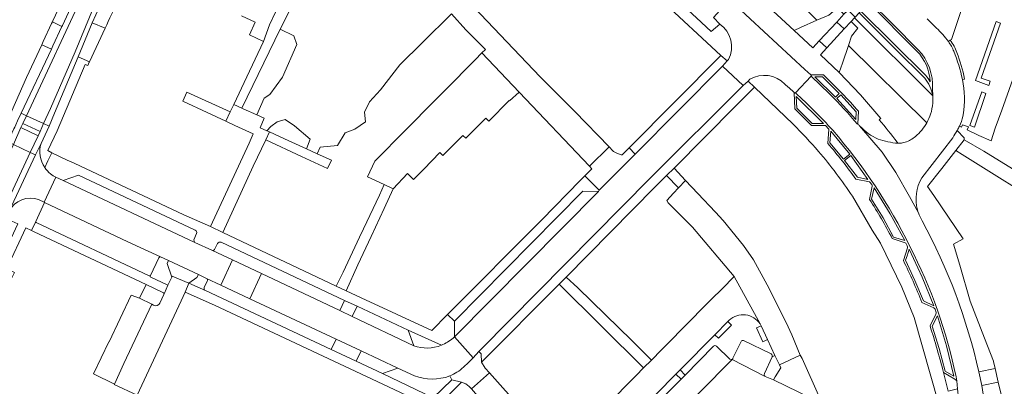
# Model space of a CAD drawing. Header units: metres. Extents: x 151213 to 156373, y 469495 to 475754.
# Tile 179 of 230: x 154174 to 154388, y 474117 to 474197. Entities that reach past the tile are written whole.
import ezdxf

# ---------------------------------------------------------------- set-up
doc = ezdxf.new("R2010")
doc.units = ezdxf.units.M
for name, color, linetype, lineweight in [('B-WE-OG-TERREIN_BEGROEID-GV', 252, 'Continuous', 18), ('B-WE-VH-GESLOTENVERHARDING-GV', 252, 'Continuous', 18), ('B-WE-VH-GESLOTENVERHARDING_ASFALT-GV', 252, 'Continuous', 18), ('B-WE-VH-OPENVERHARDING_BETONELEMENT-GV', 252, 'Continuous', 18), ('B-WE-VH-OPENVERHARDING_BETONSTRAATSTEEN-GV', 252, 'Continuous', 18), ('B-WE-VH-OPENVERHARDING_SIERBESTRATING-GV', 252, 'Continuous', 18), ('B-WE-VH-OPENVERHARDING_STRAATBAKSTEEN-GV', 252, 'Continuous', 18), ('B-WE-VH-OPENVERHARDING_TEGEL-GV', 252, 'Continuous', 18)]:
    doc.layers.add(name, color=color, linetype=linetype, lineweight=lineweight)

msp = doc.modelspace()

# ---------------------------------------------------------------- linework, layer by layer
at = {"layer": 'B-WE-OG-TERREIN_BEGROEID-GV', "flags": 128}
msp.add_lwpolyline([(154347.309, 474197.017), (154301.371, 474242.962), (154297.968, 474235.817), (154342.335, 474194.806), (154343.712, 474195.479)], close=True, dxfattribs=at)
for points in [[(154233.325, 474200.39), (154230.587, 474195.096), (154233.61, 474193.615), (154234.206, 474191.771), (154231.161, 474184.647), (154228.375, 474180.868), (154227.16, 474180.112), (154225.511, 474176.448), (154227.14, 474175.71), (154226.28, 474173.67), (154227.735, 474172.998), (154228.604, 474173.923), (154229.97, 474174.937), (154231.696, 474175.415), (154233.728, 474174.065), (154237.105, 474171.207), (154236.32, 474169.058), (154238.657, 474167.991), (154239.286, 474169.464), (154243.071, 474169.794), (154244.777, 474172.541), (154246.818, 474173.359), (154249.154, 474174.915), (154248.963, 474177.009), (154250.052, 474179.264), (154252.459, 474181.934), (154256.667, 474187.325), (154261.581, 474192.2), (154267.884, 474198.403)], [(154371.2, 474174.756), (154354.136, 474191.532), (154352.825, 474187.68), (154352.103, 474185.683), (154356.806, 474180.822), (154361.227, 474175.702), (154360.976, 474175.494), (154360.825, 474175.362)], [(154364.725, 474170.544), (154364.889, 474170.272)]]:
    msp.add_lwpolyline(points, dxfattribs=at)
at = {"layer": 'B-WE-OG-TERREIN_BEGROEID-GV'}
for points in [[(154360.825, 474175.362, -0.0174351), (154364.725, 474170.544)], [(154368.707, 474171.777, 0.0950263), (154371.2, 474174.756)], [(154364.889, 474170.272, 0.0754594), (154366.492, 474170.527)], [(154366.492, 474170.527, 0.1156781), (154368.707, 474171.777)]]:
    msp.add_lwpolyline(points, format="xyb", dxfattribs=at)
at = {"layer": 'B-WE-VH-GESLOTENVERHARDING-GV', "flags": 128}
msp.add_lwpolyline([(154347.801, 474192.546), (154349.456, 474191.046), (154353.251, 474195.141), (154351.615, 474196.646)], close=True, dxfattribs=at)
at = {"layer": 'B-WE-VH-GESLOTENVERHARDING_ASFALT-GV', "flags": 128}
for points in [[(154300.628, 474259.179), (154304.932, 474254.909), (154307.035, 474252.806), (154307.141, 474252.7), (154307.196, 474252.645), (154318.342, 474241.597), (154331.246, 474228.688), (154357.131, 474202.838), (154358.829, 474201.139), (154363.781, 474196.194), (154369.337, 474190.623)], [(154373.272, 474195.328), (154371.248, 474197.361)], [(154350.068, 474180.996), (154346.062, 474184.881), (154342.608, 474181.243)], [(154372.456, 474182.142), (154372.464, 474180.62), (154372.472, 474178.999)], [(154378.994, 474176.119), (154379.059, 474176.49)], [(154356.2, 474174.474), (154356.122, 474174.401)], [(154369.348, 474155.174), (154367.418, 474158.687), (154364.483, 474163.934), (154361.451, 474168.365), (154356.588, 474174.052)], [(154356.588, 474174.052), (154361.451, 474168.365), (154364.483, 474163.934), (154367.418, 474158.687), (154369.348, 474155.174)], [(154370.093, 474162.74), (154376.814, 474171.488)], [(154377.549, 474119.495), (154377.699, 474118.637)], [(154377.699, 474118.637), (154377.877, 474116.901), (154378.089, 474114.879), (154383.462, 474115.726), (154383.137, 474117.589), (154382.502, 474120.564)]]:
    msp.add_lwpolyline(points, dxfattribs=at)
for points in [[(154188.623, 474204.405), (154187.463, 474204.907), (154185.527, 474200.714), (154185.035, 474199.661), (154183.282, 474195.91), (154183.176, 474195.683), (154181.216, 474191.479), (154181.209, 474191.465), (154180.885, 474190.776), (154174.322, 474176.8), (154175.476, 474176.268)], [(154191.443, 474203.187), (154188.623, 474204.405), (154175.476, 474176.268), (154179.143, 474174.578), (154179.202, 474174.551), (154180.695, 474177.855), (154186.054, 474190.18)], [(154191.443, 474203.187), (154186.054, 474190.18), (154180.695, 474177.855), (154179.202, 474174.551), (154180.404, 474173.997), (154181.56, 474176.792), (154186.709, 474189.08), (154189.779, 474196.443), (154190.541, 474198.208), (154190.803, 474198.857), (154192.389, 474202.778)], [(154173.556, 474175.179), (154173.126, 474174.263), (154172.91, 474173.784), (154172.726, 474173.4), (154171.402, 474170.612), (154172.657, 474170.015), (154174.252, 474173.697), (154174.694, 474174.594), (154175.476, 474176.268), (154174.322, 474176.8)], [(154174.252, 474173.697), (154178.019, 474171.903), (154178.413, 474172.82), (154174.694, 474174.594)], [(154174.694, 474174.594), (154178.413, 474172.82), (154179.202, 474174.551), (154179.143, 474174.578), (154175.476, 474176.268)], [(154180.404, 474173.997), (154179.202, 474174.551), (154178.413, 474172.82), (154178.019, 474171.903), (154176.265, 474168.301), (154177.449, 474167.738), (154178.632, 474170.254)], [(154178.019, 474171.903), (154174.252, 474173.697), (154172.657, 474170.015), (154176.265, 474168.301)], [(154166.424, 474157.055), (154170.259, 474155.294), (154176.265, 474168.301), (154172.657, 474170.015)], [(154176.265, 474168.301), (154170.259, 474155.294), (154171.41, 474154.77), (154171.698, 474155.517), (154177.449, 474167.738)]]:
    msp.add_lwpolyline(points, close=True, dxfattribs=at)
at = {"layer": 'B-WE-VH-GESLOTENVERHARDING_ASFALT-GV'}
for points in [[(154375.875, 474192.396, 0.0431883), (154373.272, 474195.328)], [(154377.057, 474190.279, 0.0688615), (154375.875, 474192.396)], [(154369.337, 474190.623, -0.1996371), (154372.456, 474182.142)], [(154378.914, 474184.142, 0.0470711), (154377.057, 474190.279)], [(154379.059, 474176.49, 0.1018016), (154378.914, 474184.142)], [(154342.608, 474181.243, -0.0258775), (154350.733, 474173.099)], [(154356.122, 474174.401, 0.0236389), (154350.068, 474180.996)], [(154372.472, 474178.999, -0.0579523), (154372.013, 474176.637)], [(154372.013, 474176.637, -0.0495974), (154371.2, 474174.756)], [(154356.588, 474174.052, -0.0098592), (154356.2, 474174.474)], [(154371.2, 474174.756, -0.0950263), (154368.707, 474171.777)], [(154378.297, 474174.015, 0.0497938), (154378.994, 474176.119)], [(154350.733, 474173.099, -0.064039), (154367.523, 474147.825)], [(154360.608, 474171.175, -0.0926748), (154356.588, 474174.052)], [(154376.814, 474171.488, 0.0132019), (154377.785, 474173.087)], [(154377.785, 474173.087, 0.0084321), (154378.297, 474174.015)], [(154364.889, 474170.272, -0.0548669), (154360.608, 474171.175)], [(154366.492, 474170.527, -0.0754594), (154364.889, 474170.272)], [(154368.707, 474171.777, -0.1156781), (154366.492, 474170.527)], [(154369.162, 474155.774, -0.2028264), (154370.093, 474162.74)], [(154369.348, 474155.174, -0.0170909), (154369.162, 474155.774)], [(154370.175, 474153.436, -0.0534534), (154369.348, 474155.174)], [(154382.502, 474120.564, 0.0682965), (154370.175, 474153.436)], [(154367.523, 474147.825, -0.0684096), (154377.549, 474119.495)]]:
    msp.add_lwpolyline(points, format="xyb", dxfattribs=at)
at = {"layer": 'B-WE-VH-OPENVERHARDING_BETONELEMENT-GV', "flags": 128}
for points in [[(154376.261, 474192.693), (154375.875, 474192.396)], [(154378.914, 474184.142), (154379.411, 474184.247)]]:
    msp.add_lwpolyline(points, dxfattribs=at)
at = {"layer": 'B-WE-VH-OPENVERHARDING_BETONELEMENT-GV'}
for points in [[(154375.875, 474192.396, -0.0688615), (154377.057, 474190.279)], [(154377.725, 474190.021, 0.0822503), (154376.261, 474192.693)], [(154377.057, 474190.279, -0.0470711), (154378.914, 474184.142)], [(154379.411, 474184.247, 0.0329304), (154377.725, 474190.021)]]:
    msp.add_lwpolyline(points, format="xyb", dxfattribs=at)
at = {"layer": 'B-WE-VH-OPENVERHARDING_BETONSTRAATSTEEN-GV', "flags": 128}
for points in [[(154363.913, 474211.613), (154361.716, 474206.868), (154361.928, 474206.661), (154362.277, 474207.018), (154366.513, 474202.768), (154367.109, 474203.406), (154378.754, 474199.339), (154376.517, 474192.824), (154376.261, 474192.693)], [(154267.884, 474198.403), (154270.976, 474194.92), (154275.244, 474190.704), (154274.483, 474189.933), (154282.56, 474181.42), (154297.84, 474165.314), (154302.105, 474169.509), (154294.67, 474177.21), (154287.14, 474184.75), (154269.85, 474202.97)], [(154340.34, 474183.154), (154341.046, 474182.516), (154341.167, 474182.417), (154342.318, 474181.327), (154342.538, 474181.165), (154342.608, 474181.243), (154346.062, 474184.881), (154346.132, 474184.973), (154345.94, 474185.159), (154344.657, 474186.353), (154329.783, 474200.095), (154328.578, 474201.091), (154328.235, 474201.374), (154324.795, 474197.612), (154326.186, 474196.171)], [(154358.553, 474200.843), (154356.864, 474199.024), (154370.945, 474185.018)], [(154369.337, 474190.623), (154363.781, 474196.194), (154358.829, 474201.139), (154358.553, 474200.843), (154369.039, 474190.328)], [(154369.039, 474190.328), (154358.553, 474200.843)], [(154222.213, 474198.017), (154225.217, 474196.602), (154223.931, 474193.874), (154226.977, 474192.445), (154228.281, 474196.006), (154229.69, 474198.9)], [(154370.945, 474185.018), (154356.864, 474199.024), (154356.497, 474198.628)], [(154356.497, 474198.628), (154364.457, 474190.68), (154370.732, 474184.445)], [(154378.297, 474174.015), (154378.702, 474173.755), (154378.96, 474174.32), (154380.283, 474173.832), (154379.955, 474173.175), (154382.497, 474171.951), (154385.145, 474170.799), (154386.062, 474173.562), (154387.464, 474177.499), (154393.5, 474194.417)], [(154328.052, 474188.519), (154327.758, 474188.175), (154326.769, 474187.016)], [(154326.769, 474187.016), (154331.249, 474182.874), (154332.324, 474183.812), (154332.75, 474184.184)], [(154352.778, 474181.117), (154348.741, 474185.159), (154345.94, 474185.159), (154346.132, 474184.973), (154346.062, 474184.881), (154350.068, 474180.996)], [(154379.411, 474184.247), (154378.914, 474184.142)], [(154342.608, 474181.243), (154342.538, 474181.165), (154342.318, 474181.327), (154342.498, 474177.757), (154346.087, 474174.168), (154349.151, 474174.135), (154349.859, 474173.341), (154349.674, 474170.224)], [(154372.464, 474180.62), (154372.456, 474182.142)], [(154356.122, 474174.401), (154356.2, 474174.474), (154356.328, 474177.232)], [(154379.059, 474176.49), (154378.994, 474176.119)], [(154178.632, 474170.254), (154177.449, 474167.738), (154171.698, 474155.517)], [(154178.12, 474158.063), (154178.245, 474158.018), (154179.313, 474157.448), (154181.844, 474162.89)], [(154186.807, 474163.356), (154183.44, 474162.182), (154212.033, 474148.701)], [(154212.147, 474151.403), (154186.807, 474163.356)], [(154355.724, 474162.458), (154358.759, 474161.911), (154359.247, 474161.321)], [(154359.321, 474160.951), (154358.737, 474158.069)], [(154204.594, 474145.563), (154197.492, 474148.86), (154179.413, 474157.394), (154177.504, 474153.252)], [(154177.589, 474153.021), (154202.16, 474141.427)], [(154211.833, 474149.252), (154212.41, 474150.644)], [(154215.915, 474146.999), (154220.271, 474144.937), (154226.547, 474141.965), (154243.575, 474133.904), (154244.625, 474136.122), (154217.799, 474148.76)], [(154363.69, 474149.562), (154366.456, 474148.661)], [(154216.985, 474148.467), (154216.378, 474147.199)], [(154366.988, 474147.574), (154366.096, 474144.79)], [(154366.725, 474148.403), (154366.943, 474147.991)], [(154202.399, 474141.549), (154204.226, 474145.373)], [(154202.69, 474135.269), (154196.643, 474122.397), (154194.603, 474117.924), (154194.565, 474117.841), (154199.504, 474115.519), (154209.084, 474136.047), (154209.971, 474137.933), (154210.737, 474139.839), (154207.143, 474141.38), (154207.034, 474141.142), (154206.235, 474139.401), (154205.459, 474137.69), (154205.28, 474137.771)], [(154214.746, 474140.315), (154214.128, 474138.896)], [(154224.058, 474136.474), (154217.739, 474139.434), (154214.64, 474140.885)], [(154334.946, 474131.007), (154329.289, 474141.308), (154326.675, 474138.66), (154324.416, 474136.376), (154322.243, 474134.179), (154320.058, 474131.97), (154317.884, 474129.772), (154315.699, 474127.562), (154313.521, 474125.36), (154311.337, 474123.152), (154309.631, 474121.428), (154308.032, 474119.811), (154305.852, 474117.607), (154303.661, 474115.391), (154301.44, 474113.145), (154299.204, 474110.884), (154297.011, 474108.667), (154294.735, 474106.366)], [(154214.352, 474138.244), (154241.706, 474125.438), (154242.77, 474127.709), (154224.058, 474136.474)], [(154205.33, 474137.416), (154204.452, 474135.53)], [(154203.117, 474135.05), (154202.69, 474135.269)], [(154370.125, 474135.695), (154372.738, 474134.467)], [(154372.98, 474134.187), (154373.214, 474133.515)], [(154299.018, 474102.263), (154301.649, 474104.871), (154302.561, 474105.803), (154311.482, 474114.901), (154312.393, 474115.796), (154316.648, 474120.091), (154317.548, 474121.006), (154325.121, 474128.602), (154327.945, 474131.501), (154328.228, 474131.782)], [(154373.176, 474133.14), (154371.885, 474130.57)], [(154330.824, 474127.214), (154329.055, 474123.535)], [(154337.387, 474124.528), (154331.372, 474127.392)], [(154324.799, 474126.14), (154318.692, 474119.865), (154317.784, 474118.956), (154313.517, 474114.685), (154312.627, 474113.749), (154304.44, 474105.457)], [(154328.395, 474123.308), (154325.485, 474126.17)], [(154276.145, 474120.342), (154275.197, 474121.416), (154274.381, 474122.662), (154274.345, 474124.478), (154273.812, 474125.005), (154272.547, 474123.61), (154271.526, 474122.613), (154270.477, 474121.582)], [(154304.497, 474104.868), (154307.565, 474101.733), (154328.871, 474123.299)], [(154328.871, 474123.299), (154336.073, 474119.594)], [(154335.895, 474120.198), (154337.54, 474123.849)], [(154267.476, 474119.682), (154267.851, 474118.997), (154267.947, 474118.822), (154270.002, 474118.302), (154271.014, 474117.948), (154271.702, 474117.416), (154272.199, 474116.864), (154276.145, 474120.342)], [(154288.206, 474106.585), (154283.12, 474112.439), (154276.145, 474120.342), (154272.199, 474116.864), (154274.031, 474114.759), (154278.799, 474109.328), (154284.427, 474102.91)], [(154374.822, 474120.406), (154377.309, 474119.01), (154377.699, 474118.637), (154377.549, 474119.495)]]:
    msp.add_lwpolyline(points, dxfattribs=at)
for points in [[(154182.964, 474200.629), (154181.223, 474196.929), (154181.116, 474196.703), (154183.176, 474195.683), (154183.282, 474195.91), (154185.035, 474199.661)], [(154180.921, 474196.287), (154179.117, 474192.406), (154178.79, 474191.702), (154180.885, 474190.776), (154181.209, 474191.465), (154181.216, 474191.479), (154183.176, 474195.683), (154181.116, 474196.703)], [(154383.036, 474184.421), (154384.992, 474183.774), (154384.636, 474182.856), (154381.763, 474183.909), (154386.234, 474196.768), (154387.234, 474196.431)], [(154272.973, 474188.406), (154270.808, 474186.214), (154268.643, 474184.023), (154266.477, 474181.831), (154264.312, 474179.64), (154262.147, 474177.448), (154259.982, 474175.257), (154257.816, 474173.065), (154255.651, 474170.874), (154253.486, 474168.682), (154251.215, 474166.384), (154249.618, 474162.995), (154253.218, 474161.299), (154255.19, 474160.37), (154258.317, 474163.702), (154258.747, 474163.279), (154259.623, 474162.416), (154261.841, 474164.675), (154265.34, 474168.238), (154265.988, 474167.6), (154268.169, 474169.803), (154270.349, 474172.006), (154270.989, 474171.375), (154273.167, 474173.569), (154275.345, 474175.763), (154276.007, 474175.111), (154280.412, 474179.575), (154280.475, 474179.513), (154282.56, 474181.42), (154274.483, 474189.933)], [(154346.855, 474184.7), (154351.324, 474180.302), (154352.16, 474181.127), (154348.536, 474184.739)], [(154352.16, 474181.127), (154351.324, 474180.302), (154346.855, 474184.7), (154348.536, 474184.739)], [(154355.864, 474177.084), (154352.463, 474180.821), (154351.621, 474180.006), (154355.787, 474175.428)], [(154351.621, 474180.006), (154352.463, 474180.821), (154355.864, 474177.084), (154355.787, 474175.428)], [(154383.166, 474181.483), (154384.045, 474181.125), (154381.517, 474173.801), (154380.544, 474174.113)], [(154342.936, 474177.925), (154342.807, 474180.485), (154348.745, 474174.593), (154346.24, 474174.594)], [(154348.745, 474174.593), (154342.807, 474180.485), (154342.936, 474177.925), (154346.24, 474174.594)], [(154354.459, 474167.944), (154353.04, 474166.837), (154350.108, 474170.363), (154350.311, 474172.894)], [(154350.108, 474170.363), (154353.04, 474166.837), (154354.459, 474167.944), (154350.311, 474172.894)], [(154417.422, 474144.193), (154417.59, 474147.62), (154383.56, 474168.57), (154379.272, 474170.998), (154377.471, 474168.727), (154378.897, 474167.837), (154398.36, 474155.686), (154399.62, 474154.9), (154409.38, 474149.03)], [(154307.797, 474167.932), (154306.453, 474169.264), (154304.959, 474167.757), (154304.76, 474167.76), (154303.83, 474168.1), (154303.07, 474168.51), (154302.931, 474168.654), (154302.105, 474169.509), (154297.84, 474165.314), (154298.373, 474164.752), (154296.868, 474163.221), (154299.991, 474160.081)], [(154358.397, 474162.435), (154354.679, 474167.608), (154353.277, 474166.503), (154356.093, 474162.929)], [(154353.277, 474166.503), (154354.679, 474167.608), (154358.397, 474162.435), (154356.093, 474162.929)], [(154316.102, 474159.442), (154314.7, 474157.87), (154314.992, 474157.294), (154320.252, 474152.033), (154329.289, 474141.308), (154334.946, 474131.007), (154335.174, 474130.618), (154336.527, 474127.599), (154338.182, 474124.157), (154339.183, 474122.074), (154343.659, 474124.199), (154341.862, 474128.612), (154340.614, 474131.29), (154336.477, 474139.514), (154333.479, 474144.911), (154331.369, 474148.045), (154326.951, 474153.484), (154325.223, 474155.269), (154321.398, 474159.39), (154318.75, 474162.19), (154317.215, 474160.597)], [(154299.793, 474159.819), (154296.429, 474159.886), (154268.508, 474131.605), (154268.486, 474128.16)], [(154363.201, 474154.96), (154359.711, 474160.589), (154359.177, 474158.141), (154361.72, 474154.094), (154363.969, 474149.876), (154366.393, 474149.157)], [(154359.177, 474158.141), (154359.711, 474160.589), (154363.201, 474154.96), (154366.393, 474149.157), (154363.969, 474149.876), (154361.72, 474154.094)], [(154366.887, 474145.824), (154366.581, 474144.84), (154368.588, 474140.453), (154370.434, 474135.995), (154372.732, 474134.932), (154370.211, 474141.162), (154367.326, 474147.231)], [(154370.211, 474141.162), (154372.732, 474134.932), (154370.434, 474135.995), (154368.588, 474140.453), (154366.581, 474144.84), (154366.887, 474145.824), (154367.326, 474147.231)], [(154206.315, 474144.77), (154206.042, 474144.112), (154207.034, 474141.142), (154207.143, 474141.38), (154210.737, 474139.839), (154212.501, 474141.092), (154212.832, 474141.765)], [(154226.547, 474141.965), (154220.271, 474144.937), (154217.739, 474139.434), (154224.058, 474136.474)], [(154247.357, 474134.867), (154244.625, 474136.122), (154243.575, 474133.904), (154246.292, 474132.617)], [(154247.357, 474134.867), (154246.292, 474132.617), (154259.693, 474126.272), (154258.427, 474129.675)], [(154372.358, 474130.521), (154373.842, 474125.63), (154375.165, 474120.694), (154377.087, 474119.624), (154375.48, 474126.231), (154373.495, 474132.734)], [(154375.48, 474126.231), (154377.087, 474119.624), (154375.165, 474120.694), (154373.842, 474125.63), (154372.358, 474130.521), (154373.495, 474132.734)], [(154241.706, 474125.438), (154247.142, 474122.894), (154248.205, 474125.164), (154242.77, 474127.709)], [(154248.205, 474125.164), (154247.142, 474122.894), (154252.854, 474120.194), (154256.217, 474121.411)], [(154344.072, 474123.486), (154343.659, 474124.199), (154339.183, 474122.074), (154339.461, 474121.443), (154338.199, 474119.49), (154337.87, 474118.817), (154343.359, 474116.162), (154348.469, 474113.734), (154347.908, 474114.822)]]:
    msp.add_lwpolyline(points, close=True, dxfattribs=at)
at = {"layer": 'B-WE-VH-OPENVERHARDING_BETONSTRAATSTEEN-GV'}
for points in [[(154326.186, 474196.171, -0.3818443), (154328.052, 474188.519)], [(154376.261, 474192.693, -0.0822503), (154377.725, 474190.021)], [(154371.912, 474183.666, 0.1832478), (154369.039, 474190.328)], [(154369.039, 474190.328, -0.1832478), (154371.912, 474183.666)], [(154372.456, 474182.142, 0.1996371), (154369.337, 474190.623)], [(154377.725, 474190.021, -0.0329304), (154379.411, 474184.247)], [(154332.75, 474184.184, -0.3464927), (154340.34, 474183.154)], [(154370.945, 474185.018, -0.0358763), (154371.912, 474183.666)], [(154371.912, 474183.666, 0.0358763), (154370.945, 474185.018)], [(154370.732, 474184.445, -0.125022), (154372.464, 474180.62)], [(154378.914, 474184.142, -0.1018016), (154379.059, 474176.49)], [(154350.733, 474173.099, 0.0258775), (154342.608, 474181.243)], [(154350.068, 474180.996, -0.0236389), (154356.122, 474174.401)], [(154356.328, 474177.232, 0.0122449), (154352.778, 474181.117)], [(154378.994, 474176.119, -0.0497938), (154378.297, 474174.015)], [(154367.523, 474147.825, 0.064039), (154350.733, 474173.099)], [(154179.426, 474165.032, -0.221103), (154178.632, 474170.254)], [(154349.674, 474170.224, -0.0283668), (154355.724, 474162.458)], [(154180.692, 474163.635, -0.0754993), (154179.426, 474165.032)], [(154181.844, 474162.89, -0.0551854), (154180.692, 474163.635)], [(154359.247, 474161.321, -0.2598763), (154359.321, 474160.951)], [(154171.698, 474155.517, -0.3698404), (154178.12, 474158.063)], [(154358.737, 474158.069, -0.0215348), (154363.69, 474149.562)], [(154177.504, 474153.252, 0.4113162), (154177.589, 474153.021)], [(154212.41, 474150.644, 0.4417455), (154212.147, 474151.403)], [(154212.033, 474148.701, -0.1635327), (154211.833, 474149.252)], [(154217.799, 474148.76, 0.379128), (154216.985, 474148.467)], [(154366.456, 474148.661, -0.2751413), (154366.725, 474148.403)], [(154216.378, 474147.199, -0.3882362), (154215.915, 474146.999)], [(154366.943, 474147.991, -0.1943109), (154366.988, 474147.574)], [(154377.549, 474119.495, 0.0684096), (154367.523, 474147.825)], [(154204.226, 474145.373, -0.4190205), (154204.594, 474145.563)], [(154366.096, 474144.79, -0.017056), (154370.125, 474135.695)], [(154202.16, 474141.427, 0.4116973), (154202.399, 474141.549)], [(154214.64, 474140.885, -0.4424651), (154214.746, 474140.315)], [(154214.128, 474138.896, 0.3834876), (154214.352, 474138.244)], [(154205.28, 474137.771, -0.411438), (154205.33, 474137.416)], [(154204.452, 474135.53, -0.3997617), (154203.117, 474135.05)], [(154372.738, 474134.467, -0.1148916), (154372.98, 474134.187)], [(154328.228, 474131.782, -0.4636907), (154334.946, 474131.007)], [(154373.214, 474133.515, -0.2985735), (154373.176, 474133.14)], [(154371.885, 474130.57, -0.0160606), (154374.822, 474120.406)], [(154331.372, 474127.392, 0.3095665), (154330.824, 474127.214)], [(154325.485, 474126.17, 0.4023279), (154324.799, 474126.14)], [(154328.871, 474123.299, -0.2940358), (154328.395, 474123.308)], [(154329.055, 474123.535, -0.1764345), (154328.871, 474123.299)], [(154337.54, 474123.849, 0.3635631), (154337.387, 474124.528)], [(154270.477, 474121.582, -0.0785777), (154267.476, 474119.682)], [(154336.073, 474119.594, -0.3869868), (154335.895, 474120.198)]]:
    msp.add_lwpolyline(points, format="xyb", dxfattribs=at)
at = {"layer": 'B-WE-VH-OPENVERHARDING_SIERBESTRATING-GV', "flags": 128}
for points in [[(154351.615, 474196.646), (154353.17, 474198.333), (154351.749, 474199.736), (154349.869, 474198.111), (154347.309, 474197.017), (154343.712, 474195.479), (154342.335, 474194.806), (154346.416, 474191.02), (154347.801, 474192.546)], [(154354.136, 474191.532), (154354.838, 474193.597), (154356.201, 474195.326), (154354.765, 474196.76), (154353.251, 474195.141), (154349.456, 474191.046), (154348.045, 474189.509), (154352.103, 474185.683), (154352.825, 474187.68)]]:
    msp.add_lwpolyline(points, close=True, dxfattribs=at)
at = {"layer": 'B-WE-VH-OPENVERHARDING_STRAATBAKSTEEN-GV', "flags": 128}
for points in [[(154331.249, 474182.874), (154326.769, 474187.016), (154307.797, 474167.932), (154299.991, 474160.081), (154299.793, 474159.819), (154268.486, 474128.16), (154272.547, 474123.61), (154273.812, 474125.005), (154274.34, 474125.538), (154311.079, 474162.669)], [(154318.75, 474162.19), (154316.24, 474164.88), (154314.596, 474163.24), (154317.215, 474160.597)], [(154179.413, 474157.394), (154197.492, 474148.86), (154204.594, 474145.563), (154206.315, 474144.77), (154212.832, 474141.765), (154214.64, 474140.885), (154217.739, 474139.434), (154220.271, 474144.937), (154215.915, 474146.999), (154212.033, 474148.701), (154183.44, 474162.182), (154181.844, 474162.89), (154179.313, 474157.448)], [(154198.212, 474137.289), (154193.421, 474127.118), (154193.385, 474127.135), (154190.019, 474120.127), (154194.603, 474117.924), (154196.643, 474122.397), (154202.69, 474135.269), (154200.006, 474136.597)]]:
    msp.add_lwpolyline(points, close=True, dxfattribs=at)
for points in [[(154259.693, 474126.272), (154246.292, 474132.617), (154243.575, 474133.904), (154226.547, 474141.965), (154224.058, 474136.474), (154242.77, 474127.709), (154248.205, 474125.164), (154256.217, 474121.411)], [(154270.477, 474121.582), (154271.526, 474122.613), (154272.547, 474123.61), (154268.486, 474128.16), (154268.22, 474127.911)], [(154343.359, 474116.162), (154337.87, 474118.817), (154336.073, 474119.594), (154328.871, 474123.299), (154307.565, 474101.733)], [(154256.217, 474121.411), (154259.798, 474119.689)]]:
    msp.add_lwpolyline(points, dxfattribs=at)
at = {"layer": 'B-WE-VH-OPENVERHARDING_STRAATBAKSTEEN-GV'}
for points in [[(154268.22, 474127.911, -0.0762848), (154265.667, 474126.38)], [(154265.667, 474126.38, -0.1907501), (154259.693, 474126.272)], [(154267.476, 474119.682, 0.0785777), (154270.477, 474121.582)], [(154259.798, 474119.689, 0.1764781), (154267.476, 474119.682)]]:
    msp.add_lwpolyline(points, format="xyb", dxfattribs=at)
at = {"layer": 'B-WE-VH-OPENVERHARDING_TEGEL-GV', "flags": 128}
for points in [[(154287.103, 474242.586), (154287.077, 474239.902), (154288.289, 474238.706), (154291.758, 474235.285), (154292.957, 474234.103), (154295.746, 474234.146), (154328.36, 474204.037), (154328.578, 474201.091), (154329.783, 474200.095), (154344.657, 474186.353), (154345.94, 474185.159), (154348.741, 474185.159), (154352.778, 474181.117)], [(154360.825, 474175.362), (154360.976, 474175.494), (154361.227, 474175.702), (154356.806, 474180.822), (154352.103, 474185.683), (154348.045, 474189.509), (154349.456, 474191.046), (154347.801, 474192.546), (154346.416, 474191.02), (154342.335, 474194.806), (154297.968, 474235.817), (154293.975, 474239.507), (154295.362, 474240.897)], [(154326.186, 474196.171), (154324.326, 474194.557), (154321.125, 474197.558), (154311.226, 474206.774), (154307.349, 474210.382), (154300.365, 474216.849), (154299.494, 474217.614), (154296.461, 474220.464), (154289.664, 474226.758), (154285.351, 474230.885), (154279.87, 474236.351)], [(154287.045, 474225.964), (154326.41, 474189.4), (154327.758, 474188.175), (154328.052, 474188.519)], [(154195.037, 474203.886), (154193.243, 474199.877), (154190.803, 474198.857), (154190.541, 474198.208), (154189.779, 474196.443)], [(154370.732, 474184.445), (154364.457, 474190.68), (154356.497, 474198.628), (154355.63, 474197.695), (154355.474, 474197.527), (154372.464, 474180.62)], [(154189.779, 474196.443), (154192.553, 474195.291)], [(154172.726, 474173.4), (154172.91, 474173.784), (154173.126, 474174.263), (154173.556, 474175.179), (154174.322, 474176.8), (154180.885, 474190.776), (154178.79, 474191.702), (154175.485, 474184.595), (154171.482, 474175.514)], [(154188.201, 474187.441), (154188.778, 474187.161), (154189.134, 474187.928), (154189.176, 474188.019), (154186.709, 474189.08), (154181.56, 474176.792), (154180.404, 474173.997), (154178.632, 474170.254)], [(154179.426, 474165.032), (154180.15, 474166.48), (154181.015, 474168.211), (154180.13, 474168.705), (154182.17, 474173.011), (154188.201, 474187.441)], [(154332.75, 474184.184), (154332.324, 474183.812), (154333.704, 474182.494), (154342.128, 474174.43)], [(154349.674, 474170.224), (154349.859, 474173.341), (154349.151, 474174.135), (154346.087, 474174.168), (154342.498, 474177.757), (154342.318, 474181.327), (154341.167, 474182.417), (154341.046, 474182.516), (154340.34, 474183.154)], [(154356.328, 474177.232), (154356.2, 474174.474)], [(154382.502, 474120.564), (154386.04, 474121.322), (154385.681, 474122.831), (154385.651, 474122.908), (154383.706, 474127.939), (154380.609, 474135.953), (154378.332, 474143.75), (154377.006, 474148.354), (154379.07, 474149.53), (154372.68, 474158.924), (154371.365, 474160.857), (154374.427, 474164.804), (154377.471, 474168.727), (154379.272, 474170.998), (154379.339, 474171.499), (154377.785, 474173.087)], [(154364.889, 474170.272), (154364.725, 474170.544)], [(154376.814, 474171.488), (154370.093, 474162.74)], [(154248.258, 474136.638), (154244.98, 474138.16), (154242.81, 474139.23), (154218.12, 474150.86), (154215.439, 474152.15), (154209.69, 474154.71), (154185.813, 474165.952), (154184.35, 474166.641), (154181.015, 474168.211), (154180.15, 474166.48), (154179.426, 474165.032)], [(154181.844, 474162.89), (154183.44, 474162.182), (154186.807, 474163.356), (154212.147, 474151.403)], [(154359.247, 474161.321), (154358.759, 474161.911), (154355.724, 474162.458)], [(154358.737, 474158.069), (154359.321, 474160.951)], [(154175.319, 474151.905), (154176.582, 474151.325), (154177.504, 474153.252), (154179.413, 474157.394), (154179.313, 474157.448), (154178.245, 474158.018), (154178.12, 474158.063)], [(154355.011, 474158.746), (154359.33, 474151.42), (154361.14, 474148.54), (154365.76, 474139), (154368.42, 474132.41), (154373.76, 474113.74), (154372.67, 474111.62), (154372.956, 474109.653), (154374.429, 474109.889), (154374.928, 474109.969), (154375.543, 474110.068)], [(154171.698, 474155.517), (154171.41, 474154.77), (154171.005, 474153.92), (154173.574, 474152.751), (154163.099, 474130.311), (154164.828, 474129.484), (154164.92, 474129.681), (154170.126, 474140.807), (154171.803, 474139.987), (154172.866, 474142.185), (154171.17, 474143.039), (154175.319, 474151.905)], [(154177.504, 474153.252), (154176.582, 474151.325), (154177.158, 474151.059), (154201.486, 474139.592), (154205.28, 474137.771), (154205.459, 474137.69), (154206.235, 474139.401), (154202.395, 474141.208), (154202.436, 474141.306), (154202.16, 474141.427), (154177.589, 474153.021)], [(154212.41, 474150.644), (154211.833, 474149.252)], [(154212.033, 474148.701), (154215.915, 474146.999)], [(154217.799, 474148.76), (154244.625, 474136.122), (154247.357, 474134.867), (154258.427, 474129.675), (154265.667, 474126.38)], [(154366.456, 474148.661), (154363.69, 474149.562)], [(154216.378, 474147.199), (154216.985, 474148.467)], [(154366.096, 474144.79), (154366.988, 474147.574)], [(154366.943, 474147.991), (154366.725, 474148.403)], [(154205.28, 474137.771), (154201.486, 474139.592), (154200.006, 474136.597), (154202.69, 474135.269), (154203.117, 474135.05)], [(154204.452, 474135.53), (154205.33, 474137.416)], [(154268.22, 474127.911), (154268.486, 474128.16), (154268.508, 474131.605), (154267.008, 474133.031), (154263.553, 474129.552), (154248.258, 474136.638)], [(154372.738, 474134.467), (154370.125, 474135.695)], [(154373.214, 474133.515), (154372.98, 474134.187)], [(154371.885, 474130.57), (154373.176, 474133.14)], [(154339.183, 474122.074), (154338.182, 474124.157), (154337.54, 474123.849), (154335.895, 474120.198)], [(154336.073, 474119.594), (154337.87, 474118.817), (154338.199, 474119.49), (154339.461, 474121.443), (154339.183, 474122.074)], [(154378.269, 474113.158), (154378.101, 474114.762), (154378.089, 474114.879), (154377.877, 474116.901), (154375.843, 474116.389), (154374.822, 474120.406)], [(154388.899, 474109.16), (154388.692, 474110.116), (154386.668, 474118.371), (154383.137, 474117.589), (154383.462, 474115.726), (154383.807, 474113.747)]]:
    msp.add_lwpolyline(points, dxfattribs=at)
at = {"layer": 'B-WE-VH-OPENVERHARDING_TEGEL-GV'}
for points in [[(154192.553, 474195.291, 0.0210453), (154197.778, 474207.388)], [(154328.052, 474188.519, 0.3818443), (154326.186, 474196.171)], [(154340.34, 474183.154, 0.3464927), (154332.75, 474184.184)], [(154372.464, 474180.62, 0.125022), (154370.732, 474184.445)], [(154352.778, 474181.117, -0.0122449), (154356.328, 474177.232)], [(154342.128, 474174.43, -0.0143649), (154347.677, 474168.494)], [(154356.2, 474174.474, 0.0098592), (154356.588, 474174.052)], [(154364.725, 474170.544, 0.0174351), (154360.825, 474175.362)], [(154356.588, 474174.052, 0.0926748), (154360.608, 474171.175)], [(154377.785, 474173.087, -0.0132019), (154376.814, 474171.488)], [(154178.632, 474170.254, 0.221103), (154179.426, 474165.032)], [(154355.724, 474162.458, 0.0283668), (154349.674, 474170.224)], [(154360.608, 474171.175, 0.0548669), (154364.889, 474170.272)], [(154347.677, 474168.494, -0.0299702), (154355.011, 474158.746)], [(154179.426, 474165.032, 0.0754993), (154180.692, 474163.635)], [(154180.692, 474163.635, 0.0551854), (154181.844, 474162.89)], [(154370.093, 474162.74, 0.2028264), (154369.162, 474155.774)], [(154359.321, 474160.951, 0.2598763), (154359.247, 474161.321)], [(154178.12, 474158.063, 0.3698404), (154171.698, 474155.517)], [(154363.69, 474149.562, 0.0215348), (154358.737, 474158.069)], [(154369.162, 474155.774, 0.0170909), (154369.348, 474155.174)], [(154369.348, 474155.174, 0.0534534), (154370.175, 474153.436)], [(154177.589, 474153.021, -0.4113162), (154177.504, 474153.252)], [(154370.175, 474153.436, -0.0682965), (154382.502, 474120.564)], [(154212.147, 474151.403, -0.4417455), (154212.41, 474150.644)], [(154211.833, 474149.252, 0.1635327), (154212.033, 474148.701)], [(154216.985, 474148.467, -0.379128), (154217.799, 474148.76)], [(154366.725, 474148.403, 0.2751413), (154366.456, 474148.661)], [(154215.915, 474146.999, 0.3882362), (154216.378, 474147.199)], [(154366.988, 474147.574, 0.1943109), (154366.943, 474147.991)], [(154370.125, 474135.695, 0.017056), (154366.096, 474144.79)], [(154205.33, 474137.416, 0.411438), (154205.28, 474137.771)], [(154203.117, 474135.05, 0.3997617), (154204.452, 474135.53)], [(154372.98, 474134.187, 0.1148916), (154372.738, 474134.467)], [(154373.176, 474133.14, 0.2985735), (154373.214, 474133.515)], [(154374.822, 474120.406, 0.0160606), (154371.885, 474130.57)], [(154265.667, 474126.38, 0.0762848), (154268.22, 474127.911)], [(154335.895, 474120.198, 0.3869868), (154336.073, 474119.594)]]:
    msp.add_lwpolyline(points, format="xyb", dxfattribs=at)
at = {"layer": 'B-WE-VH-OPENVERHARDING_TEGEL-GV', "flags": 128}
for points in [[(154233.325, 474200.39), (154231.132, 474201.571), (154229.69, 474198.9), (154228.281, 474196.006), (154226.977, 474192.445), (154223.37, 474184.76), (154220.523, 474178.709), (154222.259, 474177.922), (154230.587, 474195.096)], [(154353.17, 474198.333), (154351.615, 474196.646), (154353.251, 474195.141), (154354.765, 474196.76), (154355.474, 474197.527), (154355.63, 474197.695), (154354.071, 474199.245), (154354.003, 474199.176)], [(154186.709, 474189.08), (154189.176, 474188.019), (154192.553, 474195.291), (154189.779, 474196.443)], [(154326.769, 474187.016), (154327.758, 474188.175), (154326.41, 474189.4), (154306.453, 474169.264), (154307.797, 474167.932)], [(154312.056, 474160.705), (154313.385, 474162.032), (154314.596, 474163.24), (154316.24, 474164.88), (154329.585, 474178.371), (154333.704, 474182.494), (154332.324, 474183.812), (154331.249, 474182.874), (154311.079, 474162.669), (154274.34, 474125.538), (154273.812, 474125.005), (154274.345, 474124.478), (154274.381, 474122.662), (154291.285, 474139.664), (154292.779, 474141.178)], [(154209.445, 474179.465), (154214.765, 474176.982), (154218.82, 474175.09), (154219.78, 474177.13), (154210.335, 474181.364)], [(154218.82, 474175.09), (154220.797, 474174.167), (154224.785, 474172.306), (154223.846, 474170.293), (154215.439, 474152.15), (154218.12, 474150.86), (154224.781, 474165.279), (154227.482, 474171.058), (154228.267, 474172.752), (154227.735, 474172.998), (154226.28, 474173.67), (154227.14, 474175.71), (154225.511, 474176.448), (154222.55, 474177.79), (154222.259, 474177.922), (154220.523, 474178.709), (154219.78, 474177.13)], [(154235.249, 474167.422), (154240.916, 474164.774), (154241.756, 474166.577), (154238.657, 474167.991), (154236.32, 474169.058), (154231.56, 474171.23), (154228.267, 474172.752), (154227.482, 474171.058)], [(154296.868, 474163.221), (154295.863, 474162.2), (154287.488, 474153.656), (154267.008, 474133.031), (154268.508, 474131.605), (154296.429, 474159.886), (154299.793, 474159.819), (154299.991, 474160.081)], [(154255.19, 474160.37), (154253.218, 474161.299), (154252.187, 474159.033), (154248.735, 474151.69), (154247.891, 474149.895), (154244.292, 474142.273), (154242.81, 474139.23), (154244.98, 474138.16), (154247.511, 474143.845), (154250.372, 474150.003), (154253.221, 474156.133)], [(154291.285, 474139.664), (154309.631, 474121.428), (154311.337, 474123.152), (154307.072, 474127.372), (154301.326, 474132.95), (154295.291, 474138.857), (154292.779, 474141.178)], [(154267.947, 474118.822), (154263.843, 474114.95), (154252.854, 474120.194), (154247.142, 474122.894), (154241.706, 474125.438), (154214.352, 474138.244), (154210.737, 474139.839), (154209.971, 474137.933), (154216.355, 474135.06), (154252.91, 474117.92), (154264.462, 474112.482), (154266.64, 474114.905), (154270.002, 474118.302)], [(154325.121, 474128.602), (154325.933, 474127.886), (154328.721, 474130.718), (154327.945, 474131.501)], [(154336.527, 474127.599), (154335.174, 474130.618), (154334.176, 474130.172), (154335.571, 474127.108)], [(154317.548, 474121.006), (154316.648, 474120.091), (154317.784, 474118.956), (154318.692, 474119.865)], [(154386.668, 474118.371), (154386.04, 474121.322), (154382.502, 474120.564), (154383.137, 474117.589)]]:
    msp.add_lwpolyline(points, close=True, dxfattribs=at)

doc.saveas('drawing.dxf')
